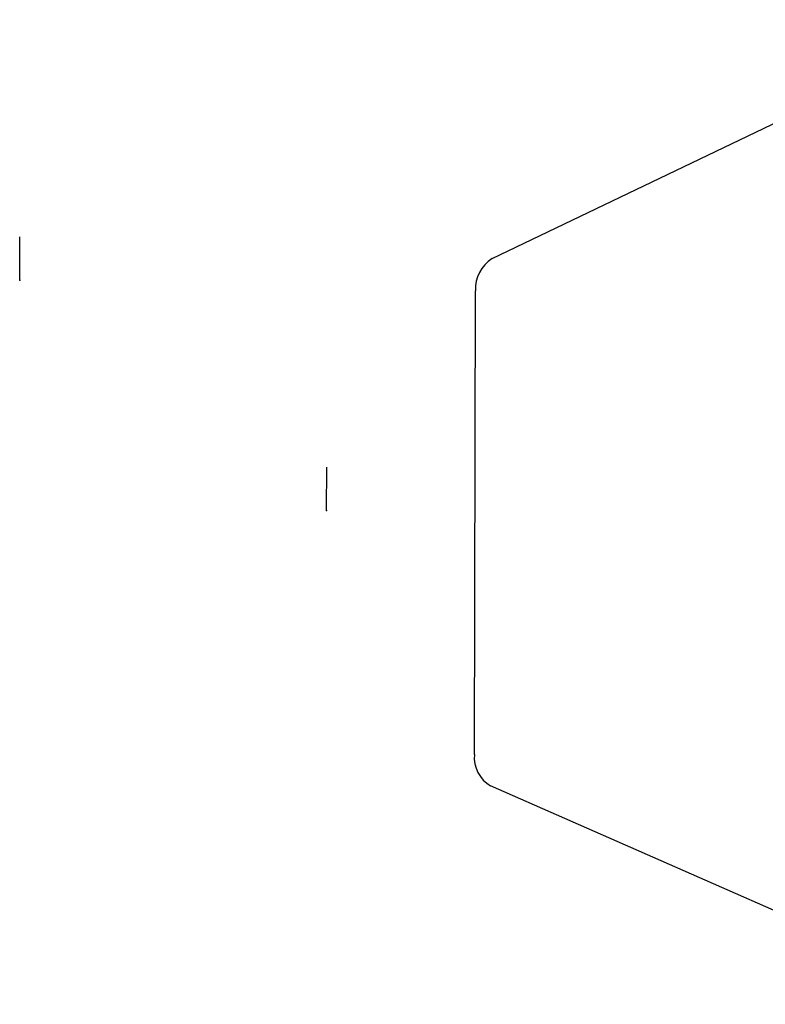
# Model space of a CAD drawing. Header units: millimetres. Extents: x -211 to 83, y -332 to 37.
# Tile 2 of 8: x -175 to -108, y -259 to -171. Entities that reach past the tile are written whole.
import ezdxf

# ---------------------------------------------------------------- set-up
doc = ezdxf.new("R2010")
doc.units = ezdxf.units.MM
doc.header["$PDSIZE"] = -1

msp = doc.modelspace()

# ---------------------------------------------------------------- linework, layer by layer
at = {"color": 7, "linetype": 'Continuous', "lineweight": 25}
for p, q in [((-132.468, -192.285), (-87.758, -170.854)), ((-134.055, -236.759), (-133.941, -195.168)), ((-88, -259.174), (-132.597, -239.581))]:
    msp.add_line(p, q, dxfattribs=at)
at = {"color": 7, "linetype": 'Continuous'}
for p, q in [((-174.84, -194.207), (-174.829, -190.341)), ((-174.84, -194.207), (-174.839, -194.027)), ((-147.306, -214.867), (-147.296, -211.001)), ((-147.306, -214.867), (-147.306, -214.687))]:
    msp.add_line(p, q, dxfattribs=at)
at = {"color": 7, "linetype": 'Continuous', "lineweight": 25}
for centre, radius, start, end in [((-130.789, -194.961), 3.159, 122.10032, 183.74329), ((-131.064, -237.002), 3.001, 175.36649, 239.27886)]:
    msp.add_arc(centre, radius, start, end, dxfattribs=at)
at = {"color": 7, "linetype": 'Continuous'}
for p in [(-174.84, -194.207), (-147.306, -214.867)]:
    msp.add_point(p, dxfattribs=at)

doc.saveas('drawing.dxf')
